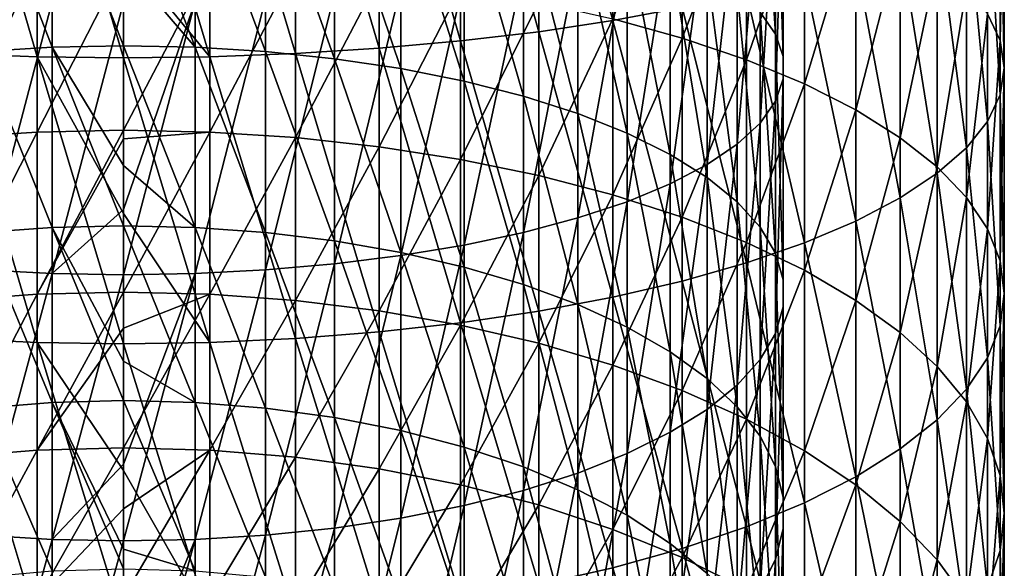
# Model space of a CAD drawing. Header units: metres. Extents: x -22 to 72, y -222 to 22.
# Tile 23 of 256: x -1.42 to 12, y -178.49 to -171.01. Entities that reach past the tile are written whole.
import ezdxf

# ---------------------------------------------------------------- set-up
doc = ezdxf.new("R2010")
doc.units = ezdxf.units.M
doc.layers.add('solid_509499_SW0002', color=7, linetype='CONTINUOUS')

msp = doc.modelspace()

# ---------------------------------------------------------------- linework, layer by layer
at = {"layer": 'solid_509499_SW0002'}
for points in [[(6.666843, -171.024567, 296.433014), (6.666843, -167.190948, 297.292358), (5.656761, -167.303955, 297.887146)], [(6.666843, -171.024567, 296.433014), (7.61272, -170.848785, 295.753876), (6.666843, -167.190948, 297.292358)], [(4.592201, -171.302429, 297.506561), (4.592201, -167.397934, 298.381775), (3.483416, -167.471985, 298.771545)], [(5.656761, -171.17627, 297.019135), (5.656761, -167.303955, 297.887146), (4.592201, -167.397934, 298.381775)], [(4.592201, -171.302429, 297.506561), (5.656761, -171.17627, 297.019135), (4.592201, -167.397934, 298.381775)], [(5.656761, -171.17627, 297.019135), (6.666843, -171.024567, 296.433014), (5.656761, -167.303955, 297.887146)], [(-1.176206, -171.51683, 298.33493), (-1.176206, -167.557648, 299.222412), (-2.341084, -167.525391, 299.052643)], [(-2.341084, -171.473541, 298.167633), (-1.176206, -171.51683, 298.33493), (-2.341084, -167.525391, 299.052643)], [(-1.176206, -167.557648, 299.222412), (0, -171.531311, 298.390869), (0, -170.08667, 298.746338)], [(-1.176206, -171.51683, 298.33493), (0, -171.531311, 298.390869), (-1.176206, -167.557648, 299.222412)], [(1.176206, -171.51683, 298.33493), (1.176206, -167.557648, 299.222412), (0, -167.56842, 299.279175)], [(2.341084, -171.473541, 298.167633), (2.341084, -167.525391, 299.052643), (1.176206, -167.557648, 299.222412)], [(1.176206, -171.51683, 298.33493), (2.341084, -171.473541, 298.167633), (1.176206, -167.557648, 299.222412)], [(3.483416, -171.40184, 297.890625), (3.483416, -167.471985, 298.771545), (2.341084, -167.525391, 299.052643)], [(2.341084, -171.473541, 298.167633), (3.483416, -171.40184, 297.890625), (2.341084, -167.525391, 299.052643)], [(3.483416, -171.40184, 297.890625), (4.592201, -171.302429, 297.506561), (3.483416, -167.471985, 298.771545)], [(0, -170.08667, 298.746338), (1.176206, -171.51683, 298.33493), (0, -167.56842, 299.279175)], [(8.881438, -171.210251, 284.466949), (8.881438, -168.159622, 285.364105), (8.67195, -167.921158, 284.442749)], [(8.67195, -170.911972, 283.563171), (8.881438, -171.210251, 284.466949), (8.67195, -167.921158, 284.442749)], [(8.986801, -171.51387, 285.386932), (8.986801, -168.402374, 286.301971), (8.881438, -168.159622, 285.364105)], [(8.881438, -171.210251, 284.466949), (8.986801, -171.51387, 285.386932), (8.881438, -168.159622, 285.364105)], [(11.942217, -171.297943, 284.732666), (11.769423, -170.932861, 283.626495), (11.942217, -168.229752, 285.63501)], [(11.942217, -171.297943, 284.732666), (11.942217, -168.229752, 285.63501), (12, -168.524475, 286.773682)], [(8.986801, -171.81929, 286.312317), (8.986801, -168.646561, 287.245392), (8.986801, -168.402374, 286.301971)], [(8.986801, -171.51387, 285.386932), (8.986801, -171.81929, 286.312317), (8.986801, -168.402374, 286.301971)], [(12, -171.66658, 285.849609), (12, -168.524475, 286.773682), (11.942217, -168.819183, 287.912384)], [(12, -171.66658, 285.849609), (11.942217, -171.297943, 284.732666), (12, -168.524475, 286.773682)], [(7.61272, -171.263748, 276.122284), (6.666843, -171.000748, 275.471954), (7.61272, -168.759338, 277.040863)], [(7.61272, -171.263748, 276.122284), (7.61272, -168.759338, 277.040863), (8.485281, -169.007187, 277.79184)], [(8.881438, -172.122925, 287.2323), (8.881438, -168.889313, 288.183289), (8.986801, -168.646561, 287.245392)], [(8.986801, -171.81929, 286.312317), (8.881438, -172.122925, 287.2323), (8.986801, -168.646561, 287.245392)], [(-0.973071, -171.387054, 276.427185), (-0.973071, -168.862411, 277.35318), (-1.934734, -168.911819, 277.502869)], [(0, -171.367279, 276.378265), (0, -170.242691, 276.813934), (-0.973071, -168.862411, 277.35318)], [(-0.973071, -171.387054, 276.427185), (0, -171.367279, 276.378265), (-0.973071, -168.862411, 277.35318)], [(0.973071, -171.387054, 276.427185), (0, -168.845871, 277.30307), (0, -170.242691, 276.813934)], [(0.973071, -171.387054, 276.427185), (0.973071, -168.862411, 277.35318), (0, -168.845871, 277.30307)], [(1.934734, -171.446167, 276.573334), (1.934734, -168.911819, 277.502869), (0.973071, -168.862411, 277.35318)], [(0.973071, -171.387054, 276.427185), (1.934734, -171.446167, 276.573334), (0.973071, -168.862411, 277.35318)], [(8.67195, -172.421204, 288.136078), (8.67195, -169.127777, 289.104645), (8.881438, -168.889313, 288.183289)], [(8.881438, -172.122925, 287.2323), (8.67195, -172.421204, 288.136078), (8.881438, -168.889313, 288.183289)], [(11.942217, -172.035217, 286.966553), (11.942217, -168.819183, 287.912384), (11.769423, -169.111069, 289.0401)], [(11.942217, -172.035217, 286.966553), (12, -171.66658, 285.849609), (11.942217, -168.819183, 287.912384)], [(-1.934734, -171.446167, 276.573334), (-0.973071, -171.387054, 276.427185), (-1.934734, -168.911819, 277.502869)], [(2.873714, -171.5439, 276.815033), (2.873714, -168.99353, 277.750458), (1.934734, -168.911819, 277.502869)], [(1.934734, -171.446167, 276.573334), (2.873714, -171.5439, 276.815033), (1.934734, -168.911819, 277.502869)], [(3.779002, -171.679138, 277.149414), (3.779002, -169.106583, 278.092987), (2.873714, -168.99353, 277.750458)], [(2.873714, -171.5439, 276.815033), (3.779002, -171.679138, 277.149414), (2.873714, -168.99353, 277.750458)], [(8.485281, -171.560242, 276.855438), (7.61272, -171.263748, 276.122284), (8.485281, -169.007187, 277.79184)], [(8.485281, -171.560242, 276.855438), (8.485281, -169.007187, 277.79184), (9.276126, -169.28067, 278.620453)], [(4.639985, -171.850266, 277.572601), (4.639985, -169.249634, 278.526428), (3.779002, -169.106583, 278.092987)], [(3.779002, -171.679138, 277.149414), (4.639985, -171.850266, 277.572601), (3.779002, -169.106583, 278.092987)], [(8.36079, -172.710632, 289.013031), (8.36079, -169.359177, 289.998657), (8.67195, -169.127777, 289.104645)], [(8.67195, -172.421204, 288.136078), (8.36079, -172.710632, 289.013031), (8.67195, -169.127777, 289.104645)], [(11.769423, -172.400314, 288.072754), (11.769423, -169.111069, 289.0401), (11.483284, -169.397308, 290.145966)], [(11.769423, -172.400314, 288.072754), (11.942217, -172.035217, 286.966553), (11.769423, -169.111069, 289.0401)], [(5.446568, -172.055298, 278.07959), (5.446568, -169.421036, 279.045776), (4.639985, -169.249634, 278.526428)], [(4.639985, -171.850266, 277.572601), (5.446568, -172.055298, 278.07959), (4.639985, -169.249634, 278.526428)], [(9.276126, -171.887375, 277.664368), (8.485281, -171.560242, 276.855438), (9.276126, -169.28067, 278.620453)], [(9.276126, -171.887375, 277.664368), (9.276126, -169.28067, 278.620453), (9.977635, -169.577118, 279.518677)], [(6.189295, -172.291824, 278.664459), (6.189295, -169.618759, 279.644867), (5.446568, -169.421036, 279.045776)], [(5.446568, -172.055298, 278.07959), (6.189295, -172.291824, 278.664459), (5.446568, -169.421036, 279.045776)], [(7.951608, -172.987823, 289.852905), (7.951608, -169.580795, 290.854889), (8.36079, -169.359177, 289.998657)], [(8.36079, -172.710632, 289.013031), (7.951608, -172.987823, 289.852905), (8.36079, -169.359177, 289.998657)], [(11.483284, -172.758331, 289.157532), (11.483284, -169.397308, 290.145966), (11.086555, -169.67514, 291.219391)], [(11.483284, -172.758331, 289.157532), (11.769423, -172.400314, 288.072754), (11.483284, -169.397308, 290.145966)], [(7.449201, -173.249527, 290.645844), (7.449201, -169.790024, 291.663239), (7.951608, -169.580795, 290.854889)], [(7.951608, -172.987823, 289.852905), (7.449201, -173.249527, 290.645844), (7.951608, -169.580795, 290.854889)], [(9.977635, -172.242004, 278.54126), (9.276126, -171.887375, 277.664368), (9.977635, -169.577118, 279.518677)], [(9.977635, -172.242004, 278.54126), (9.977635, -169.577118, 279.518677), (10.583055, -169.893692, 280.477875)], [(6.859458, -172.557053, 279.320313), (6.859458, -169.8405, 280.316711), (6.189295, -169.618759, 279.644867)], [(6.189295, -172.291824, 278.664459), (6.859458, -172.557053, 279.320313), (6.189295, -169.618759, 279.644867)], [(11.086555, -173.105835, 290.210449), (11.086555, -169.67514, 291.219391), (10.583055, -169.941879, 292.25)], [(11.086555, -173.105835, 290.210449), (11.483284, -172.758331, 289.157532), (11.086555, -169.67514, 291.219391)], [(6.859458, -173.492676, 291.382538), (6.859458, -169.984406, 292.414276), (7.449201, -169.790024, 291.663239)], [(7.449201, -173.249527, 290.645844), (6.859458, -173.492676, 291.382538), (7.449201, -169.790024, 291.663239)], [(7.449201, -172.847916, 280.03952), (7.449201, -170.083633, 281.053406), (6.859458, -169.8405, 280.316711)], [(6.859458, -172.557053, 279.320313), (7.449201, -172.847916, 280.03952), (6.859458, -169.8405, 280.316711)], [(10.583055, -172.620682, 279.477661), (9.977635, -172.242004, 278.54126), (10.583055, -169.893692, 280.477875)], [(10.583055, -173.439484, 291.221375), (10.583055, -169.941879, 292.25), (9.977635, -170.194977, 293.227844)], [(10.583055, -172.620682, 279.477661), (10.583055, -169.893692, 280.477875), (11.086555, -170.227325, 281.4888)], [(10.583055, -173.439484, 291.221375), (11.086555, -173.105835, 290.210449), (10.583055, -169.941879, 292.25)], [(0, -170.08667, 298.746338), (0, -171.531311, 298.390869), (1.176206, -171.51683, 298.33493)], [(6.189295, -173.714417, 292.054382), (6.189295, -170.161682, 293.099213), (6.859458, -169.984406, 292.414276)], [(6.859458, -173.492676, 291.382538), (6.189295, -173.714417, 292.054382), (6.859458, -169.984406, 292.414276)], [(7.951608, -173.160965, 280.813629), (7.951608, -170.345337, 281.846344), (7.449201, -170.083633, 281.053406)], [(7.449201, -172.847916, 280.03952), (7.951608, -173.160965, 280.813629), (7.449201, -170.083633, 281.053406)], [(-1.176206, -172.543442, 272.640839), (0, -170.242538, 273.597076), (0, -172.518326, 272.588806)], [(-1.176206, -172.543442, 272.640839), (-1.176206, -170.264206, 273.650665), (0, -170.242538, 273.597076)], [(0, -172.518326, 272.588806), (0, -170.242538, 273.597076), (1.176206, -170.264206, 273.650665)], [(0.973071, -171.387054, 276.427185), (0, -170.242691, 276.813934), (0, -171.367279, 276.378265)], [(5.446568, -173.91214, 292.653473), (5.446568, -170.319763, 293.709961), (6.189295, -170.161682, 293.099213)], [(6.189295, -173.714417, 292.054382), (5.446568, -173.91214, 292.653473), (6.189295, -170.161682, 293.099213)], [(9.977635, -173.756058, 292.180573), (9.977635, -170.194977, 293.227844), (9.276126, -170.431992, 294.143555)], [(9.977635, -173.756058, 292.180573), (10.583055, -173.439484, 291.221375), (9.977635, -170.194977, 293.227844)], [(11.086555, -173.019806, 280.464569), (10.583055, -172.620682, 279.477661), (11.086555, -170.227325, 281.4888)], [(11.086555, -173.019806, 280.464569), (11.086555, -170.227325, 281.4888), (11.483284, -170.574844, 282.541718)], [(-2.341084, -172.618576, 272.796448), (-2.341084, -170.328995, 273.810852), (-1.176206, -170.264206, 273.650665)], [(-1.176206, -172.543442, 272.640839), (-2.341084, -172.618576, 272.796448), (-1.176206, -170.264206, 273.650665)], [(1.176206, -172.543442, 272.640839), (0, -172.518326, 272.588806), (1.176206, -170.264206, 273.650665)], [(1.176206, -172.543442, 272.640839), (1.176206, -170.264206, 273.650665), (2.341084, -170.328995, 273.810852)], [(2.341084, -172.618576, 272.796448), (1.176206, -172.543442, 272.640839), (2.341084, -170.328995, 273.810852)], [(2.341084, -172.618576, 272.796448), (2.341084, -170.328995, 273.810852), (3.483416, -170.436264, 274.076111)], [(4.639985, -174.083527, 293.172791), (4.639985, -170.456787, 294.23938), (5.446568, -170.319763, 293.709961)], [(5.446568, -173.91214, 292.653473), (4.639985, -174.083527, 293.172791), (5.446568, -170.319763, 293.709961)], [(8.36079, -173.492554, 281.633545), (8.36079, -170.622528, 282.686218), (7.951608, -170.345337, 281.846344)], [(7.951608, -173.160965, 280.813629), (8.36079, -173.492554, 281.633545), (7.951608, -170.345337, 281.846344)], [(3.483416, -172.742996, 273.054138), (2.341084, -172.618576, 272.796448), (3.483416, -170.436264, 274.076111)], [(3.483416, -172.742996, 273.054138), (3.483416, -170.436264, 274.076111), (4.592201, -170.585007, 274.443909)], [(3.779002, -174.226593, 293.606262), (3.779002, -170.571167, 294.681274), (4.639985, -170.456787, 294.23938)], [(4.639985, -174.083527, 293.172791), (3.779002, -174.226593, 293.606262), (4.639985, -170.456787, 294.23938)], [(9.276126, -174.052505, 293.078796), (9.276126, -170.431992, 294.143555), (8.485281, -170.65062, 294.988281)], [(9.276126, -174.052505, 293.078796), (9.977635, -173.756058, 292.180573), (9.276126, -170.431992, 294.143555)], [(2.873714, -174.339645, 293.948792), (2.873714, -170.661545, 295.030487), (3.779002, -170.571167, 294.681274)], [(3.779002, -174.226593, 293.606262), (2.873714, -174.339645, 293.948792), (3.779002, -170.571167, 294.681274)], [(4.592201, -172.915482, 273.411407), (3.483416, -172.742996, 273.054138), (4.592201, -170.585007, 274.443909)], [(4.592201, -172.915482, 273.411407), (4.592201, -170.585007, 274.443909), (5.656761, -170.773773, 274.910675)], [(8.485281, -174.325974, 293.907379), (8.485281, -170.65062, 294.988281), (7.61272, -170.848785, 295.753876)], [(8.67195, -173.838776, 282.489685), (8.67195, -170.911972, 283.563171), (8.36079, -170.622528, 282.686218)], [(8.36079, -173.492554, 281.633545), (8.67195, -173.838776, 282.489685), (8.36079, -170.622528, 282.686218)], [(8.485281, -174.325974, 293.907379), (9.276126, -174.052505, 293.078796), (8.485281, -170.65062, 294.988281)], [(11.483284, -173.435501, 281.492493), (11.086555, -173.019806, 280.464569), (11.483284, -170.574844, 282.541718)], [(11.483284, -173.435501, 281.492493), (11.483284, -170.574844, 282.541718), (11.769423, -170.932861, 283.626495)], [(-1.934734, -174.421356, 294.19635), (-1.934734, -170.726883, 295.282867), (-0.973071, -170.766373, 295.435486)], [(-0.973071, -174.470764, 294.346069), (-1.934734, -174.421356, 294.19635), (-0.973071, -170.766373, 295.435486)], [(-0.973071, -174.470764, 294.346069), (-0.973071, -170.766373, 295.435486), (0, -170.779602, 295.486572)], [(0, -173.59726, 294.682129), (-0.973071, -174.470764, 294.346069), (0, -170.779602, 295.486572)], [(0.973071, -170.766373, 295.435486), (0, -173.59726, 294.682129), (0, -170.779602, 295.486572)], [(0.973071, -170.766373, 295.435486), (0, -174.487289, 294.396179), (0, -173.59726, 294.682129)], [(0.973071, -174.470764, 294.346069), (0, -174.487289, 294.396179), (0.973071, -170.766373, 295.435486)], [(0.973071, -174.470764, 294.346069), (0.973071, -170.766373, 295.435486), (1.934734, -170.726883, 295.282867)], [(1.934734, -174.421356, 294.19635), (0.973071, -174.470764, 294.346069), (1.934734, -170.726883, 295.282867)], [(1.934734, -174.421356, 294.19635), (1.934734, -170.726883, 295.282867), (2.873714, -170.661545, 295.030487)], [(2.873714, -174.339645, 293.948792), (1.934734, -174.421356, 294.19635), (2.873714, -170.661545, 295.030487)], [(5.656761, -173.134415, 273.864807), (4.592201, -172.915482, 273.411407), (5.656761, -170.773773, 274.910675)], [(5.656761, -173.134415, 273.864807), (5.656761, -170.773773, 274.910675), (6.666843, -171.000748, 275.471954)], [(7.61272, -174.573837, 294.658386), (7.61272, -170.848785, 295.753876), (6.666843, -171.024567, 296.433014)], [(7.61272, -174.573837, 294.658386), (8.485281, -174.325974, 293.907379), (7.61272, -170.848785, 295.753876)], [(8.881438, -174.195587, 283.371979), (8.881438, -171.210251, 284.466949), (8.67195, -170.911972, 283.563171)], [(8.67195, -173.838776, 282.489685), (8.881438, -174.195587, 283.371979), (8.67195, -170.911972, 283.563171)], [(6.666843, -173.397644, 274.410004), (5.656761, -173.134415, 273.864807), (6.666843, -171.000748, 275.471954)], [(6.666843, -174.793701, 295.324554), (6.666843, -171.024567, 296.433014), (5.656761, -171.17627, 297.019135)], [(6.666843, -173.397644, 274.410004), (6.666843, -171.000748, 275.471954), (7.61272, -171.263748, 276.122284)], [(6.666843, -174.793701, 295.324554), (7.61272, -174.573837, 294.658386), (6.666843, -171.024567, 296.433014)], [(11.769423, -173.86377, 282.551483), (11.483284, -173.435501, 281.492493), (11.769423, -170.932861, 283.626495)], [(11.769423, -173.86377, 282.551483), (11.769423, -170.932861, 283.626495), (11.942217, -171.297943, 284.732666)], [(5.656761, -174.983444, 295.899475), (5.656761, -171.17627, 297.019135), (4.592201, -171.302429, 297.506561)], [(5.656761, -174.983444, 295.899475), (6.666843, -174.793701, 295.324554), (5.656761, -171.17627, 297.019135)], [(4.592201, -175.141251, 296.377594), (4.592201, -171.302429, 297.506561), (3.483416, -171.40184, 297.890625)], [(4.592201, -175.141251, 296.377594), (5.656761, -174.983444, 295.899475), (4.592201, -171.302429, 297.506561)], [(7.61272, -173.702667, 275.041748), (6.666843, -173.397644, 274.410004), (7.61272, -171.263748, 276.122284)], [(7.61272, -173.702667, 275.041748), (7.61272, -171.263748, 276.122284), (8.485281, -171.560242, 276.855438)], [(8.986801, -174.558792, 284.270111), (8.986801, -171.51387, 285.386932), (8.881438, -171.210251, 284.466949)], [(8.881438, -174.195587, 283.371979), (8.986801, -174.558792, 284.270111), (8.881438, -171.210251, 284.466949)], [(11.942217, -174.300491, 283.631409), (11.769423, -173.86377, 282.551483), (11.942217, -171.297943, 284.732666)], [(11.942217, -174.300491, 283.631409), (11.942217, -171.297943, 284.732666), (12, -171.66658, 285.849609)], [(-0.973071, -173.845657, 275.337891), (-0.973071, -171.387054, 276.427185), (-1.934734, -171.446167, 276.573334)], [(-1.934734, -173.914215, 275.479889), (-0.973071, -173.845657, 275.337891), (-1.934734, -171.446167, 276.573334)], [(0, -172.998383, 275.677185), (0, -171.367279, 276.378265), (-0.973071, -171.387054, 276.427185)], [(0, -173.822723, 275.290405), (0, -172.998383, 275.677185), (-0.973071, -171.387054, 276.427185)], [(-0.973071, -173.845657, 275.337891), (0, -173.822723, 275.290405), (-0.973071, -171.387054, 276.427185)], [(0.973071, -173.845657, 275.337891), (0, -171.367279, 276.378265), (0, -172.998383, 275.677185)], [(0.973071, -173.845657, 275.337891), (0.973071, -171.387054, 276.427185), (0, -171.367279, 276.378265)], [(1.934734, -173.914215, 275.479889), (1.934734, -171.446167, 276.573334), (0.973071, -171.387054, 276.427185)], [(0.973071, -173.845657, 275.337891), (1.934734, -173.914215, 275.479889), (0.973071, -171.387054, 276.427185)], [(2.873714, -174.027557, 275.714661), (2.873714, -171.5439, 276.815033), (1.934734, -171.446167, 276.573334)], [(1.934734, -173.914215, 275.479889), (2.873714, -174.027557, 275.714661), (1.934734, -171.446167, 276.573334)], [(3.483416, -175.265594, 296.754333), (3.483416, -171.40184, 297.890625), (2.341084, -171.473541, 298.167633)], [(3.483416, -175.265594, 296.754333), (4.592201, -175.141251, 296.377594), (3.483416, -171.40184, 297.890625)], [(-1.176206, -175.409424, 297.190155), (-1.176206, -171.51683, 298.33493), (-2.341084, -171.473541, 298.167633)], [(-2.341084, -175.35527, 297.026062), (-1.176206, -175.409424, 297.190155), (-2.341084, -171.473541, 298.167633)], [(-1.176206, -171.51683, 298.33493), (0, -173.652069, 297.801605), (0, -171.531311, 298.390869)], [(-1.176206, -171.51683, 298.33493), (0, -175.427536, 297.245026), (0, -173.652069, 297.801605)], [(-1.176206, -175.409424, 297.190155), (0, -175.427536, 297.245026), (-1.176206, -171.51683, 298.33493)], [(1.176206, -175.409424, 297.190155), (1.176206, -171.51683, 298.33493), (0, -171.531311, 298.390869)], [(0, -173.652069, 297.801605), (1.176206, -175.409424, 297.190155), (0, -171.531311, 298.390869)], [(2.341084, -175.35527, 297.026062), (2.341084, -171.473541, 298.167633), (1.176206, -171.51683, 298.33493)], [(1.176206, -175.409424, 297.190155), (2.341084, -175.35527, 297.026062), (1.176206, -171.51683, 298.33493)], [(2.341084, -175.35527, 297.026062), (3.483416, -175.265594, 296.754333), (2.341084, -171.473541, 298.167633)], [(3.779002, -174.184402, 276.039459), (3.779002, -171.679138, 277.149414), (2.873714, -171.5439, 276.815033)], [(2.873714, -174.027557, 275.714661), (3.779002, -174.184402, 276.039459), (2.873714, -171.5439, 276.815033)], [(8.485281, -174.046524, 275.753906), (7.61272, -173.702667, 275.041748), (8.485281, -171.560242, 276.855438)], [(8.485281, -174.046524, 275.753906), (8.485281, -171.560242, 276.855438), (9.276126, -171.887375, 277.664368)], [(8.986801, -174.924133, 285.173523), (8.986801, -171.81929, 286.312317), (8.986801, -171.51387, 285.386932)], [(8.986801, -174.558792, 284.270111), (8.986801, -174.924133, 285.173523), (8.986801, -171.51387, 285.386932)], [(4.639985, -174.382858, 276.450531), (4.639985, -171.850266, 277.572601), (3.779002, -171.679138, 277.149414)], [(3.779002, -174.184402, 276.039459), (4.639985, -174.382858, 276.450531), (3.779002, -171.679138, 277.149414)], [(12, -174.74147, 284.721832), (12, -171.66658, 285.849609), (11.942217, -172.035217, 286.966553)], [(12, -174.74147, 284.721832), (11.942217, -174.300491, 283.631409), (12, -171.66658, 285.849609)], [(5.446568, -174.620651, 276.943024), (5.446568, -172.055298, 278.07959), (4.639985, -171.850266, 277.572601)], [(4.639985, -174.382858, 276.450531), (5.446568, -174.620651, 276.943024), (4.639985, -171.850266, 277.572601)], [(8.881438, -175.287354, 286.071655), (8.881438, -172.122925, 287.2323), (8.986801, -171.81929, 286.312317)], [(8.986801, -174.924133, 285.173523), (8.881438, -175.287354, 286.071655), (8.986801, -171.81929, 286.312317)], [(9.276126, -174.425903, 276.539673), (8.485281, -174.046524, 275.753906), (9.276126, -171.887375, 277.664368)], [(9.276126, -174.425903, 276.539673), (9.276126, -171.887375, 277.664368), (9.977635, -172.242004, 278.54126)], [(6.189295, -174.894958, 277.511139), (6.189295, -172.291824, 278.664459), (5.446568, -172.055298, 278.07959)], [(5.446568, -174.620651, 276.943024), (6.189295, -174.894958, 277.511139), (5.446568, -172.055298, 278.07959)], [(8.67195, -175.64415, 286.953949), (8.67195, -172.421204, 288.136078), (8.881438, -172.122925, 287.2323)], [(8.881438, -175.287354, 286.071655), (8.67195, -175.64415, 286.953949), (8.881438, -172.122925, 287.2323)], [(11.942217, -175.182434, 285.812225), (11.942217, -172.035217, 286.966553), (11.769423, -172.400314, 288.072754)], [(11.942217, -175.182434, 285.812225), (12, -174.74147, 284.721832), (11.942217, -172.035217, 286.966553)], [(9.977635, -174.837173, 277.391479), (9.276126, -174.425903, 276.539673), (9.977635, -172.242004, 278.54126)], [(9.977635, -174.837173, 277.391479), (9.977635, -172.242004, 278.54126), (10.583055, -172.620682, 279.477661)], [(6.859458, -175.20256, 278.148254), (6.859458, -172.557053, 279.320313), (6.189295, -172.291824, 278.664459)], [(6.189295, -174.894958, 277.511139), (6.859458, -175.20256, 278.148254), (6.189295, -172.291824, 278.664459)], [(-1.176206, -174.751694, 271.483978), (0, -172.518326, 272.588806), (0, -172.636536, 272.531494)], [(-1.176206, -174.751694, 271.483978), (-1.176206, -172.543442, 272.640839), (0, -172.518326, 272.588806)], [(0, -172.636536, 272.531494), (0, -172.518326, 272.588806), (1.176206, -172.543442, 272.640839)], [(8.36079, -175.990387, 287.810089), (8.36079, -172.710632, 289.013031), (8.67195, -172.421204, 288.136078)], [(8.67195, -175.64415, 286.953949), (8.36079, -175.990387, 287.810089), (8.67195, -172.421204, 288.136078)], [(11.769423, -175.619156, 286.892151), (11.769423, -172.400314, 288.072754), (11.483284, -172.758331, 289.157532)], [(11.769423, -175.619156, 286.892151), (11.942217, -175.182434, 285.812225), (11.769423, -172.400314, 288.072754)], [(-2.341084, -174.836838, 271.634338), (-2.341084, -172.618576, 272.796448), (-1.176206, -172.543442, 272.640839)], [(-1.176206, -174.751694, 271.483978), (-2.341084, -174.836838, 271.634338), (-1.176206, -172.543442, 272.640839)], [(-1.176206, -174.751694, 271.483978), (0, -172.636536, 272.531494), (0, -174.723206, 271.433716)], [(0, -174.723206, 271.433716), (0, -172.636536, 272.531494), (1.176206, -172.543442, 272.640839)], [(1.176206, -174.751694, 271.483978), (0, -174.723206, 271.433716), (1.176206, -172.543442, 272.640839)], [(1.176206, -174.751694, 271.483978), (1.176206, -172.543442, 272.640839), (2.341084, -172.618576, 272.796448)], [(2.341084, -174.836838, 271.634338), (1.176206, -174.751694, 271.483978), (2.341084, -172.618576, 272.796448)], [(2.341084, -174.836838, 271.634338), (2.341084, -172.618576, 272.796448), (3.483416, -172.742996, 273.054138)], [(7.449201, -175.539871, 278.846863), (7.449201, -172.847916, 280.03952), (6.859458, -172.557053, 279.320313)], [(6.859458, -175.20256, 278.148254), (7.449201, -175.539871, 278.846863), (6.859458, -172.557053, 279.320313)], [(10.583055, -175.276352, 278.301086), (9.977635, -174.837173, 277.391479), (10.583055, -172.620682, 279.477661)], [(10.583055, -175.276352, 278.301086), (10.583055, -172.620682, 279.477661), (11.086555, -173.019806, 280.464569)], [(3.483416, -174.977859, 271.883301), (2.341084, -174.836838, 271.634338), (3.483416, -172.742996, 273.054138)], [(3.483416, -174.977859, 271.883301), (3.483416, -172.742996, 273.054138), (4.592201, -172.915482, 273.411407)], [(7.951608, -176.32196, 288.630005), (7.951608, -172.987823, 289.852905), (8.36079, -172.710632, 289.013031)], [(8.36079, -175.990387, 287.810089), (7.951608, -176.32196, 288.630005), (8.36079, -172.710632, 289.013031)], [(11.483284, -176.047424, 287.951172), (11.483284, -172.758331, 289.157532), (11.086555, -173.105835, 290.210449)], [(11.483284, -176.047424, 287.951172), (11.769423, -175.619156, 286.892151), (11.483284, -172.758331, 289.157532)], [(4.592201, -175.17337, 272.228516), (3.483416, -174.977859, 271.883301), (4.592201, -172.915482, 273.411407)], [(4.592201, -175.17337, 272.228516), (4.592201, -172.915482, 273.411407), (5.656761, -173.134415, 273.864807)], [(7.951608, -175.902939, 279.598816), (7.951608, -173.160965, 280.813629), (7.449201, -172.847916, 280.03952)], [(7.449201, -175.539871, 278.846863), (7.951608, -175.902939, 279.598816), (7.449201, -172.847916, 280.03952)], [(0.973071, -173.845657, 275.337891), (0, -172.998383, 275.677185), (0, -173.822723, 275.290405)], [(7.449201, -176.63501, 289.404114), (7.449201, -173.249527, 290.645844), (7.951608, -172.987823, 289.852905)], [(7.951608, -176.32196, 288.630005), (7.449201, -176.63501, 289.404114), (7.951608, -172.987823, 289.852905)], [(11.086555, -175.739227, 279.259735), (10.583055, -175.276352, 278.301086), (11.086555, -173.019806, 280.464569)], [(11.086555, -175.739227, 279.259735), (11.086555, -173.019806, 280.464569), (11.483284, -173.435501, 281.492493)], [(5.656761, -175.421509, 272.666626), (4.592201, -175.17337, 272.228516), (5.656761, -173.134415, 273.864807)], [(5.656761, -175.421509, 272.666626), (5.656761, -173.134415, 273.864807), (6.666843, -173.397644, 274.410004)], [(8.36079, -176.287491, 280.395264), (8.36079, -173.492554, 281.633545), (7.951608, -173.160965, 280.813629)], [(7.951608, -175.902939, 279.598816), (8.36079, -176.287491, 280.395264), (7.951608, -173.160965, 280.813629)], [(11.086555, -176.46312, 288.979065), (11.086555, -173.105835, 290.210449), (10.583055, -173.439484, 291.221375)], [(11.086555, -176.46312, 288.979065), (11.483284, -176.047424, 287.951172), (11.086555, -173.105835, 290.210449)], [(6.859458, -176.925873, 290.123322), (6.859458, -173.492676, 291.382538), (7.449201, -173.249527, 290.645844)], [(7.449201, -176.63501, 289.404114), (6.859458, -176.925873, 290.123322), (7.449201, -173.249527, 290.645844)], [(6.666843, -175.719879, 273.19342), (5.656761, -175.421509, 272.666626), (6.666843, -173.397644, 274.410004)], [(6.666843, -175.719879, 273.19342), (6.666843, -173.397644, 274.410004), (7.61272, -173.702667, 275.041748)], [(10.583055, -176.862244, 289.966003), (10.583055, -173.439484, 291.221375), (9.977635, -173.756058, 292.180573)], [(10.583055, -176.862244, 289.966003), (11.086555, -176.46312, 288.979065), (10.583055, -173.439484, 291.221375)], [(11.483284, -176.221329, 280.25824), (11.086555, -175.739227, 279.259735), (11.483284, -173.435501, 281.492493)], [(11.483284, -176.221329, 280.25824), (11.483284, -173.435501, 281.492493), (11.769423, -173.86377, 282.551483)], [(0, -173.59726, 294.682129), (0, -174.487289, 294.396179), (-0.973071, -174.470764, 294.346069)], [(6.189295, -177.191116, 290.779205), (6.189295, -173.714417, 292.054382), (6.859458, -173.492676, 291.382538)], [(6.859458, -176.925873, 290.123322), (6.189295, -177.191116, 290.779205), (6.859458, -173.492676, 291.382538)], [(8.67195, -176.689026, 281.226898), (8.67195, -173.838776, 282.489685), (8.36079, -173.492554, 281.633545)], [(8.36079, -176.287491, 280.395264), (8.67195, -176.689026, 281.226898), (8.36079, -173.492554, 281.633545)], [(0, -173.652069, 297.801605), (0, -175.427536, 297.245026), (1.176206, -175.409424, 297.190155)], [(5.446568, -177.427628, 291.364075), (5.446568, -173.91214, 292.653473), (6.189295, -173.714417, 292.054382)], [(6.189295, -177.191116, 290.779205), (5.446568, -177.427628, 291.364075), (6.189295, -173.714417, 292.054382)], [(7.61272, -176.065598, 273.803833), (6.666843, -175.719879, 273.19342), (7.61272, -173.702667, 275.041748)], [(7.61272, -176.065598, 273.803833), (7.61272, -173.702667, 275.041748), (8.485281, -174.046524, 275.753906)], [(-0.973071, -176.227676, 274.089996), (-0.973071, -173.845657, 275.337891), (-1.934734, -173.914215, 275.479889)], [(0, -175.6642, 274.343201), (0, -173.822723, 275.290405), (-0.973071, -173.845657, 275.337891)], [(0, -176.201675, 274.044098), (0, -175.6642, 274.343201), (-0.973071, -173.845657, 275.337891)], [(-0.973071, -176.227676, 274.089996), (0, -176.201675, 274.044098), (-0.973071, -173.845657, 275.337891)], [(0.973071, -176.227676, 274.089996), (0, -173.822723, 275.290405), (0, -175.6642, 274.343201)], [(0.973071, -176.227676, 274.089996), (0.973071, -173.845657, 275.337891), (0, -173.822723, 275.290405)], [(1.934734, -176.305374, 274.227173), (1.934734, -173.914215, 275.479889), (0.973071, -173.845657, 275.337891)], [(0.973071, -176.227676, 274.089996), (1.934734, -176.305374, 274.227173), (0.973071, -173.845657, 275.337891)], [(8.881438, -177.102829, 282.083954), (8.881438, -174.195587, 283.371979), (8.67195, -173.838776, 282.489685)], [(8.67195, -176.689026, 281.226898), (8.881438, -177.102829, 282.083954), (8.67195, -173.838776, 282.489685)], [(9.977635, -177.240936, 290.902405), (9.977635, -173.756058, 292.180573), (9.276126, -174.052505, 293.078796)], [(9.977635, -177.240936, 290.902405), (10.583055, -176.862244, 289.966003), (9.977635, -173.756058, 292.180573)], [(11.769423, -176.718002, 281.286926), (11.483284, -176.221329, 280.25824), (11.769423, -173.86377, 282.551483)], [(11.769423, -176.718002, 281.286926), (11.769423, -173.86377, 282.551483), (11.942217, -174.300491, 283.631409)], [(-1.934734, -176.305374, 274.227173), (-0.973071, -176.227676, 274.089996), (-1.934734, -173.914215, 275.479889)], [(2.873714, -176.433853, 274.454041), (2.873714, -174.027557, 275.714661), (1.934734, -173.914215, 275.479889)], [(1.934734, -176.305374, 274.227173), (2.873714, -176.433853, 274.454041), (1.934734, -173.914215, 275.479889)], [(4.639985, -177.63266, 291.871063), (4.639985, -174.083527, 293.172791), (5.446568, -173.91214, 292.653473)], [(5.446568, -177.427628, 291.364075), (4.639985, -177.63266, 291.871063), (5.446568, -173.91214, 292.653473)], [(3.779002, -176.611618, 274.767883), (3.779002, -174.184402, 276.039459), (2.873714, -174.027557, 275.714661)], [(2.873714, -176.433853, 274.454041), (3.779002, -176.611618, 274.767883), (2.873714, -174.027557, 275.714661)], [(3.779002, -177.803802, 292.29422), (3.779002, -174.226593, 293.606262), (4.639985, -174.083527, 293.172791)], [(4.639985, -177.63266, 291.871063), (3.779002, -177.803802, 292.29422), (4.639985, -174.083527, 293.172791)], [(8.485281, -176.455338, 274.491974), (7.61272, -176.065598, 273.803833), (8.485281, -174.046524, 275.753906)], [(8.485281, -176.455338, 274.491974), (8.485281, -174.046524, 275.753906), (9.276126, -174.425903, 276.539673)], [(9.276126, -177.595551, 291.779297), (9.276126, -174.052505, 293.078796), (8.485281, -174.325974, 293.907379)], [(9.276126, -177.595551, 291.779297), (9.977635, -177.240936, 290.902405), (9.276126, -174.052505, 293.078796)], [(2.873714, -177.939026, 292.628632), (2.873714, -174.339645, 293.948792), (3.779002, -174.226593, 293.606262)], [(3.779002, -177.803802, 292.29422), (2.873714, -177.939026, 292.628632), (3.779002, -174.226593, 293.606262)], [(4.639985, -176.836578, 275.16507), (4.639985, -174.382858, 276.450531), (3.779002, -174.184402, 276.039459)], [(3.779002, -176.611618, 274.767883), (4.639985, -176.836578, 275.16507), (3.779002, -174.184402, 276.039459)], [(8.986801, -177.524048, 282.95636), (8.986801, -174.558792, 284.270111), (8.881438, -174.195587, 283.371979)], [(8.881438, -177.102829, 282.083954), (8.986801, -177.524048, 282.95636), (8.881438, -174.195587, 283.371979)], [(1.934734, -178.036774, 292.8703), (1.934734, -174.421356, 294.19635), (2.873714, -174.339645, 293.948792)], [(2.873714, -177.939026, 292.628632), (1.934734, -178.036774, 292.8703), (2.873714, -174.339645, 293.948792)], [(5.446568, -177.106079, 275.64093), (5.446568, -174.620651, 276.943024), (4.639985, -174.382858, 276.450531)], [(4.639985, -176.836578, 275.16507), (5.446568, -177.106079, 275.64093), (4.639985, -174.382858, 276.450531)], [(8.485281, -177.922684, 292.588196), (8.485281, -174.325974, 293.907379), (7.61272, -174.573837, 294.658386)], [(8.485281, -177.922684, 292.588196), (9.276126, -177.595551, 291.779297), (8.485281, -174.325974, 293.907379)], [(11.942217, -177.224503, 282.335938), (11.769423, -176.718002, 281.286926), (11.942217, -174.300491, 283.631409)], [(11.942217, -177.224503, 282.335938), (11.942217, -174.300491, 283.631409), (12, -174.74147, 284.721832)], [(-1.934734, -178.036774, 292.8703), (-1.934734, -174.421356, 294.19635), (-0.973071, -174.470764, 294.346069)], [(-0.973071, -178.095871, 293.016479), (-1.934734, -178.036774, 292.8703), (-0.973071, -174.470764, 294.346069)], [(-0.973071, -178.095871, 293.016479), (-0.973071, -174.470764, 294.346069), (0, -174.487289, 294.396179)], [(0, -177.070984, 293.476318), (-0.973071, -178.095871, 293.016479), (0, -174.487289, 294.396179)], [(0.973071, -174.470764, 294.346069), (0, -177.070984, 293.476318), (0, -174.487289, 294.396179)], [(0.973071, -174.470764, 294.346069), (0, -178.115646, 293.065369), (0, -177.070984, 293.476318)], [(0.973071, -178.095871, 293.016479), (0, -178.115646, 293.065369), (0.973071, -174.470764, 294.346069)], [(0.973071, -178.095871, 293.016479), (0.973071, -174.470764, 294.346069), (1.934734, -174.421356, 294.19635)], [(1.934734, -178.036774, 292.8703), (0.973071, -178.095871, 293.016479), (1.934734, -174.421356, 294.19635)], [(9.276126, -176.885361, 275.251221), (8.485281, -176.455338, 274.491974), (9.276126, -174.425903, 276.539673)], [(9.276126, -176.885361, 275.251221), (9.276126, -174.425903, 276.539673), (9.977635, -174.837173, 277.391479)], [(6.189295, -177.416992, 276.18988), (6.189295, -174.894958, 277.511139), (5.446568, -174.620651, 276.943024)], [(5.446568, -177.106079, 275.64093), (6.189295, -177.416992, 276.18988), (5.446568, -174.620651, 276.943024)], [(7.61272, -178.219177, 293.32135), (7.61272, -174.573837, 294.658386), (6.666843, -174.793701, 295.324554)], [(7.61272, -178.219177, 293.32135), (8.485281, -177.922684, 292.588196), (7.61272, -174.573837, 294.658386)], [(8.986801, -177.947769, 283.833923), (8.986801, -174.924133, 285.173523), (8.986801, -174.558792, 284.270111)], [(8.986801, -177.524048, 282.95636), (8.986801, -177.947769, 283.833923), (8.986801, -174.558792, 284.270111)], [(-2.341084, -176.974274, 270.329498), (-2.341084, -174.836838, 271.634338), (-1.176206, -174.751694, 271.483978)], [(-1.176206, -176.879456, 270.185028), (-2.341084, -176.974274, 270.329498), (-1.176206, -174.751694, 271.483978)], [(-1.176206, -176.879456, 270.185028), (0, -174.723206, 271.433716), (0, -175.215149, 271.150208)], [(-1.176206, -176.879456, 270.185028), (-1.176206, -174.751694, 271.483978), (0, -174.723206, 271.433716)], [(0, -175.215149, 271.150208), (0, -174.723206, 271.433716), (1.176206, -174.751694, 271.483978)], [(0, -176.847748, 270.136719), (0, -175.215149, 271.150208), (1.176206, -174.751694, 271.483978)], [(1.176206, -176.879456, 270.185028), (0, -176.847748, 270.136719), (1.176206, -174.751694, 271.483978)], [(1.176206, -176.879456, 270.185028), (1.176206, -174.751694, 271.483978), (2.341084, -174.836838, 271.634338)], [(6.666843, -178.482178, 293.97171), (6.666843, -174.793701, 295.324554), (5.656761, -174.983444, 295.899475)], [(6.666843, -178.482178, 293.97171), (7.61272, -178.219177, 293.32135), (6.666843, -174.793701, 295.324554)], [(12, -177.735916, 283.395142), (12, -174.74147, 284.721832), (11.942217, -175.182434, 285.812225)], [(12, -177.735916, 283.395142), (11.942217, -177.224503, 282.335938), (12, -174.74147, 284.721832)], [(2.341084, -176.974274, 270.329498), (1.176206, -176.879456, 270.185028), (2.341084, -174.836838, 271.634338)], [(2.341084, -176.974274, 270.329498), (2.341084, -174.836838, 271.634338), (3.483416, -174.977859, 271.883301)], [(6.859458, -177.765656, 276.805481), (6.859458, -175.20256, 278.148254), (6.189295, -174.894958, 277.511139)], [(6.189295, -177.416992, 276.18988), (6.859458, -177.765656, 276.805481), (6.189295, -174.894958, 277.511139)], [(8.881438, -178.368988, 284.706329), (8.881438, -175.287354, 286.071655), (8.986801, -174.924133, 285.173523)], [(8.986801, -177.947769, 283.833923), (8.881438, -178.368988, 284.706329), (8.986801, -174.924133, 285.173523)], [(9.977635, -177.351501, 276.074249), (9.276126, -176.885361, 275.251221), (9.977635, -174.837173, 277.391479)], [(9.977635, -177.351501, 276.074249), (9.977635, -174.837173, 277.391479), (10.583055, -175.276352, 278.301086)], [(3.483416, -177.131287, 270.568695), (2.341084, -176.974274, 270.329498), (3.483416, -174.977859, 271.883301)], [(3.483416, -177.131287, 270.568695), (3.483416, -174.977859, 271.883301), (4.592201, -175.17337, 272.228516)], [(5.656761, -178.709152, 294.532959), (5.656761, -174.983444, 295.899475), (4.592201, -175.141251, 296.377594)], [(5.656761, -178.709152, 294.532959), (6.666843, -178.482178, 293.97171), (5.656761, -174.983444, 295.899475)], [(-1.176206, -176.879456, 270.185028), (0, -175.215149, 271.150208), (0, -176.847748, 270.136719)], [(4.592201, -178.897919, 294.999725), (4.592201, -175.141251, 296.377594), (3.483416, -175.265594, 296.754333)], [(4.592201, -177.348984, 270.90036), (3.483416, -177.131287, 270.568695), (4.592201, -175.17337, 272.228516)], [(4.592201, -178.897919, 294.999725), (5.656761, -178.709152, 294.532959), (4.592201, -175.141251, 296.377594)], [(4.592201, -177.348984, 270.90036), (4.592201, -175.17337, 272.228516), (5.656761, -175.421509, 272.666626)], [(7.449201, -178.147995, 277.480499), (7.449201, -175.539871, 278.846863), (6.859458, -175.20256, 278.148254)], [(6.859458, -177.765656, 276.805481), (7.449201, -178.147995, 277.480499), (6.859458, -175.20256, 278.148254)], [(11.942217, -178.24733, 284.454346), (11.942217, -175.182434, 285.812225), (11.769423, -175.619156, 286.892151)], [(11.942217, -178.24733, 284.454346), (12, -177.735916, 283.395142), (11.942217, -175.182434, 285.812225)], [(3.483416, -179.046661, 295.367523), (3.483416, -175.265594, 296.754333), (2.341084, -175.35527, 297.026062)], [(3.483416, -179.046661, 295.367523), (4.592201, -178.897919, 294.999725), (3.483416, -175.265594, 296.754333)], [(8.67195, -178.782806, 285.563385), (8.67195, -175.64415, 286.953949), (8.881438, -175.287354, 286.071655)], [(8.881438, -178.368988, 284.706329), (8.67195, -178.782806, 285.563385), (8.881438, -175.287354, 286.071655)], [(10.583055, -177.849304, 276.953156), (9.977635, -177.351501, 276.074249), (10.583055, -175.276352, 278.301086)], [(10.583055, -177.849304, 276.953156), (10.583055, -175.276352, 278.301086), (11.086555, -175.739227, 279.259735)], [(-1.176206, -179.218719, 295.792999), (-1.176206, -175.409424, 297.190155), (-2.341084, -175.35527, 297.026062)], [(-2.341084, -179.153931, 295.632813), (-1.176206, -179.218719, 295.792999), (-2.341084, -175.35527, 297.026062)], [(-1.176206, -175.409424, 297.190155), (0, -177.154984, 296.646515), (0, -175.427536, 297.245026)], [(-1.176206, -175.409424, 297.190155), (0, -179.240387, 295.846558), (0, -177.154984, 296.646515)], [(-1.176206, -179.218719, 295.792999), (0, -179.240387, 295.846558), (-1.176206, -175.409424, 297.190155)], [(1.176206, -179.218719, 295.792999), (1.176206, -175.409424, 297.190155), (0, -175.427536, 297.245026)], [(0, -177.154984, 296.646515), (1.176206, -179.218719, 295.792999), (0, -175.427536, 297.245026)], [(2.341084, -179.153931, 295.632813), (2.341084, -175.35527, 297.026062), (1.176206, -175.409424, 297.190155)], [(1.176206, -179.218719, 295.792999), (2.341084, -179.153931, 295.632813), (1.176206, -175.409424, 297.190155)], [(2.341084, -179.153931, 295.632813), (3.483416, -179.046661, 295.367523), (2.341084, -175.35527, 297.026062)], [(5.656761, -177.625259, 271.321289), (4.592201, -177.348984, 270.90036), (5.656761, -175.421509, 272.666626)], [(5.656761, -177.625259, 271.321289), (5.656761, -175.421509, 272.666626), (6.666843, -175.719879, 273.19342)], [(7.951608, -178.559494, 278.207092), (7.951608, -175.902939, 279.598816), (7.449201, -175.539871, 278.846863)], [(7.449201, -178.147995, 277.480499), (7.951608, -178.559494, 278.207092), (7.449201, -175.539871, 278.846863)], [(0.973071, -176.227676, 274.089996), (0, -175.6642, 274.343201), (0, -176.201675, 274.044098)], [(6.666843, -177.957474, 271.827423), (5.656761, -177.625259, 271.321289), (6.666843, -175.719879, 273.19342)], [(6.666843, -177.957474, 271.827423), (6.666843, -175.719879, 273.19342), (7.61272, -176.065598, 273.803833)], [(8.36079, -179.184326, 286.39502), (8.36079, -175.990387, 287.810089), (8.67195, -175.64415, 286.953949)], [(8.67195, -178.782806, 285.563385), (8.36079, -179.184326, 286.39502), (8.67195, -175.64415, 286.953949)], [(11.086555, -178.373932, 277.879456), (10.583055, -177.849304, 276.953156), (11.086555, -175.739227, 279.259735)], [(11.086555, -178.373932, 277.879456), (11.086555, -175.739227, 279.259735), (11.483284, -176.221329, 280.25824)], [(11.769423, -178.753815, 285.503357), (11.769423, -175.619156, 286.892151), (11.483284, -176.047424, 287.951172)], [(11.769423, -178.753815, 285.503357), (11.942217, -178.24733, 284.454346), (11.769423, -175.619156, 286.892151)], [(8.36079, -178.995361, 278.976654), (8.36079, -176.287491, 280.395264), (7.951608, -175.902939, 279.598816)], [(7.951608, -178.559494, 278.207092), (8.36079, -178.995361, 278.976654), (7.951608, -175.902939, 279.598816)], [(7.951608, -179.568878, 287.191467), (7.951608, -176.32196, 288.630005), (8.36079, -175.990387, 287.810089)], [(8.36079, -179.184326, 286.39502), (7.951608, -179.568878, 287.191467), (8.36079, -175.990387, 287.810089)], [(7.61272, -178.342422, 272.413879), (6.666843, -177.957474, 271.827423), (7.61272, -176.065598, 273.803833)], [(7.61272, -178.342422, 272.413879), (7.61272, -176.065598, 273.803833), (8.485281, -176.455338, 274.491974)], [(11.483284, -179.250488, 286.532043), (11.483284, -176.047424, 287.951172), (11.086555, -176.46312, 288.979065)], [(11.483284, -179.250488, 286.532043), (11.769423, -178.753815, 285.503357), (11.483284, -176.047424, 287.951172)], [(-0.973071, -178.522888, 272.688812), (-0.973071, -176.227676, 274.089996), (-1.934734, -176.305374, 274.227173)], [(0, -178.226044, 272.819061), (0, -176.201675, 274.044098), (-0.973071, -176.227676, 274.089996)], [(0, -178.493942, 272.644714), (0, -178.226044, 272.819061), (-0.973071, -176.227676, 274.089996)], [(-0.973071, -178.522888, 272.688812), (0, -178.493942, 272.644714), (-0.973071, -176.227676, 274.089996)], [(0.973071, -178.522888, 272.688812), (0, -176.201675, 274.044098), (0, -178.226044, 272.819061)], [(0.973071, -178.522888, 272.688812), (0.973071, -176.227676, 274.089996), (0, -176.201675, 274.044098)], [(1.934734, -178.60939, 272.820618), (1.934734, -176.305374, 274.227173), (0.973071, -176.227676, 274.089996)], [(0.973071, -178.522888, 272.688812), (1.934734, -178.60939, 272.820618), (0.973071, -176.227676, 274.089996)], [(8.67195, -179.450485, 279.780212), (8.67195, -176.689026, 281.226898), (8.36079, -176.287491, 280.395264)], [(8.36079, -178.995361, 278.976654), (8.67195, -179.450485, 279.780212), (8.36079, -176.287491, 280.395264)], [(11.483284, -178.920364, 278.844238), (11.086555, -178.373932, 277.879456), (11.483284, -176.221329, 280.25824)], [(11.483284, -178.920364, 278.844238), (11.483284, -176.221329, 280.25824), (11.769423, -176.718002, 281.286926)], [(-1.934734, -178.60939, 272.820618), (-0.973071, -178.522888, 272.688812), (-1.934734, -176.305374, 274.227173)], [(2.873714, -178.752457, 273.038574), (2.873714, -176.433853, 274.454041), (1.934734, -176.305374, 274.227173)], [(1.934734, -178.60939, 272.820618), (2.873714, -178.752457, 273.038574), (1.934734, -176.305374, 274.227173)], [(7.449201, -179.931946, 287.94342), (7.449201, -176.63501, 289.404114), (7.951608, -176.32196, 288.630005)], [(7.951608, -179.568878, 287.191467), (7.449201, -179.931946, 287.94342), (7.951608, -176.32196, 288.630005)], [(3.779002, -178.950378, 273.340118), (3.779002, -176.611618, 274.767883), (2.873714, -176.433853, 274.454041)], [(2.873714, -178.752457, 273.038574), (3.779002, -178.950378, 273.340118), (2.873714, -176.433853, 274.454041)], [(8.485281, -178.776382, 273.075012), (7.61272, -178.342422, 272.413879), (8.485281, -176.455338, 274.491974)], [(8.485281, -178.776382, 273.075012), (8.485281, -176.455338, 274.491974), (9.276126, -176.885361, 275.251221)], [(11.086555, -179.73259, 287.530548), (11.086555, -176.46312, 288.979065), (10.583055, -176.862244, 289.966003)], [(11.086555, -179.73259, 287.530548), (11.483284, -179.250488, 286.532043), (11.086555, -176.46312, 288.979065)], [(4.639985, -179.200851, 273.721741), (4.639985, -176.836578, 275.16507), (3.779002, -176.611618, 274.767883)], [(3.779002, -178.950378, 273.340118), (4.639985, -179.200851, 273.721741), (3.779002, -176.611618, 274.767883)], [(6.859458, -180.269257, 288.642059), (6.859458, -176.925873, 290.123322), (7.449201, -176.63501, 289.404114)], [(7.449201, -179.931946, 287.94342), (6.859458, -180.269257, 288.642059), (7.449201, -176.63501, 289.404114)], [(8.881438, -179.91951, 280.608307), (8.881438, -177.102829, 282.083954), (8.67195, -176.689026, 281.226898)], [(8.67195, -179.450485, 279.780212), (8.881438, -179.91951, 280.608307), (8.67195, -176.689026, 281.226898)], [(11.769423, -179.483337, 279.838226), (11.483284, -178.920364, 278.844238), (11.769423, -176.718002, 281.286926)], [(11.769423, -179.483337, 279.838226), (11.769423, -176.718002, 281.286926), (11.942217, -177.224503, 282.335938)], [(-2.341084, -179.021683, 268.887512), (-2.341084, -176.974274, 270.329498), (-1.176206, -176.879456, 270.185028)], [(-1.176206, -178.917603, 268.749573), (-2.341084, -179.021683, 268.887512), (-1.176206, -176.879456, 270.185028)], [(-1.176206, -178.917603, 268.749573), (0, -176.847748, 270.136719), (0, -177.679871, 269.574646)], [(-1.176206, -178.917603, 268.749573), (-1.176206, -176.879456, 270.185028), (0, -176.847748, 270.136719)], [(0, -177.679871, 269.574646), (0, -176.847748, 270.136719), (1.176206, -176.879456, 270.185028)], [(0, -178.882813, 268.70343), (0, -177.679871, 269.574646), (1.176206, -176.879456, 270.185028)], [(1.176206, -178.917603, 268.749573), (0, -178.882813, 268.70343), (1.176206, -176.879456, 270.185028)], [(1.176206, -178.917603, 268.749573), (1.176206, -176.879456, 270.185028), (2.341084, -176.974274, 270.329498)], [(5.446568, -179.500946, 274.178925), (5.446568, -177.106079, 275.64093), (4.639985, -176.836578, 275.16507)], [(4.639985, -179.200851, 273.721741), (5.446568, -179.500946, 274.178925), (4.639985, -176.836578, 275.16507)], [(6.189295, -180.576874, 289.279144), (6.189295, -177.191116, 290.779205), (6.859458, -176.925873, 290.123322)], [(6.859458, -180.269257, 288.642059), (6.189295, -180.576874, 289.279144), (6.859458, -176.925873, 290.123322)], [(9.276126, -179.255173, 273.804474), (8.485281, -178.776382, 273.075012), (9.276126, -176.885361, 275.251221)], [(9.276126, -179.255173, 273.804474), (9.276126, -176.885361, 275.251221), (9.977635, -177.351501, 276.074249)], [(10.583055, -180.195465, 288.489197), (10.583055, -176.862244, 289.966003), (9.977635, -177.240936, 290.902405)], [(10.583055, -180.195465, 288.489197), (11.086555, -179.73259, 287.530548), (10.583055, -176.862244, 289.966003)], [(0, -177.070984, 293.476318), (0, -178.115646, 293.065369), (-0.973071, -178.095871, 293.016479)], [(2.341084, -179.021683, 268.887512), (1.176206, -178.917603, 268.749573), (2.341084, -176.974274, 270.329498)], [(2.341084, -179.021683, 268.887512), (2.341084, -176.974274, 270.329498), (3.483416, -177.131287, 270.568695)], [(0, -177.154984, 296.646515), (0, -179.240387, 295.846558), (1.176206, -179.218719, 295.792999)], [(3.483416, -179.194016, 269.115936), (2.341084, -179.021683, 268.887512), (3.483416, -177.131287, 270.568695)], [(3.483416, -179.194016, 269.115936), (3.483416, -177.131287, 270.568695), (4.592201, -177.348984, 270.90036)], [(6.189295, -179.847122, 274.706329), (6.189295, -177.416992, 276.18988), (5.446568, -177.106079, 275.64093)], [(5.446568, -179.500946, 274.178925), (6.189295, -179.847122, 274.706329), (5.446568, -177.106079, 275.64093)], [(5.446568, -180.851181, 289.84729), (5.446568, -177.427628, 291.364075), (6.189295, -177.191116, 290.779205)], [(6.189295, -180.576874, 289.279144), (5.446568, -180.851181, 289.84729), (6.189295, -177.191116, 290.779205)], [(8.986801, -180.396942, 281.451294), (8.986801, -177.524048, 282.95636), (8.881438, -177.102829, 282.083954)], [(8.881438, -179.91951, 280.608307), (8.986801, -180.396942, 281.451294), (8.881438, -177.102829, 282.083954)], [(11.942217, -180.057419, 280.851807), (11.769423, -179.483337, 279.838226), (11.942217, -177.224503, 282.335938)], [(11.942217, -180.057419, 280.851807), (11.942217, -177.224503, 282.335938), (12, -177.735916, 283.395142)], [(4.592201, -179.432968, 269.432617), (3.483416, -179.194016, 269.115936), (4.592201, -177.348984, 270.90036)], [(4.592201, -179.432968, 269.432617), (4.592201, -177.348984, 270.90036), (5.656761, -177.625259, 271.321289)], [(9.977635, -180.634644, 289.398804), (9.977635, -177.240936, 290.902405), (9.276126, -177.595551, 291.779297)], [(9.977635, -179.774216, 274.595245), (9.276126, -179.255173, 273.804474), (9.977635, -177.351501, 276.074249)], [(9.977635, -180.634644, 289.398804), (10.583055, -180.195465, 288.489197), (9.977635, -177.240936, 290.902405)], [(9.977635, -179.774216, 274.595245), (9.977635, -177.351501, 276.074249), (10.583055, -177.849304, 276.953156)], [(4.639985, -181.088959, 290.339752), (4.639985, -177.63266, 291.871063), (5.446568, -177.427628, 291.364075)], [(5.446568, -180.851181, 289.84729), (4.639985, -181.088959, 290.339752), (5.446568, -177.427628, 291.364075)], [(6.859458, -180.235352, 275.297791), (6.859458, -177.765656, 276.805481), (6.189295, -177.416992, 276.18988)], [(6.189295, -179.847122, 274.706329), (6.859458, -180.235352, 275.297791), (6.189295, -177.416992, 276.18988)], [(5.656761, -179.736206, 269.834564), (4.592201, -179.432968, 269.432617), (5.656761, -177.625259, 271.321289)], [(5.656761, -179.736206, 269.834564), (5.656761, -177.625259, 271.321289), (6.666843, -177.957474, 271.827423)], [(9.276126, -181.045914, 290.25061), (9.276126, -177.595551, 291.779297), (8.485281, -177.922684, 292.588196)], [(8.986801, -180.877197, 282.299225), (8.986801, -177.947769, 283.833923), (8.986801, -177.524048, 282.95636)], [(8.986801, -180.396942, 281.451294), (8.986801, -180.877197, 282.299225), (8.986801, -177.524048, 282.95636)], [(9.276126, -181.045914, 290.25061), (9.977635, -180.634644, 289.398804), (9.276126, -177.595551, 291.779297)], [(-1.176206, -178.917603, 268.749573), (0, -177.679871, 269.574646), (0, -178.882813, 268.70343)], [(3.779002, -181.28743, 290.750824), (3.779002, -177.803802, 292.29422), (4.639985, -177.63266, 291.871063)], [(4.639985, -181.088959, 290.339752), (3.779002, -181.28743, 290.750824), (4.639985, -177.63266, 291.871063)], [(12, -180.63707, 281.875275), (12, -177.735916, 283.395142), (11.942217, -178.24733, 284.454346)], [(12, -180.63707, 281.875275), (11.942217, -180.057419, 280.851807), (12, -177.735916, 283.395142)], [(2.873714, -181.44426, 291.075623), (2.873714, -177.939026, 292.628632), (3.779002, -177.803802, 292.29422)], [(3.779002, -181.28743, 290.750824), (2.873714, -181.44426, 291.075623), (3.779002, -177.803802, 292.29422)], [(7.449201, -180.661041, 275.94635), (7.449201, -178.147995, 277.480499), (6.859458, -177.765656, 276.805481)], [(6.859458, -180.235352, 275.297791), (7.449201, -180.661041, 275.94635), (6.859458, -177.765656, 276.805481)], [(10.583055, -180.328476, 275.439667), (9.977635, -179.774216, 274.595245), (10.583055, -177.849304, 276.953156)], [(10.583055, -180.328476, 275.439667), (10.583055, -177.849304, 276.953156), (11.086555, -178.373932, 277.879456)], [(1.934734, -181.557617, 291.310394), (1.934734, -178.036774, 292.8703), (2.873714, -177.939026, 292.628632)], [(2.873714, -181.44426, 291.075623), (1.934734, -181.557617, 291.310394), (2.873714, -177.939026, 292.628632)], [(6.666843, -180.100845, 270.317841), (5.656761, -179.736206, 269.834564), (6.666843, -177.957474, 271.827423)], [(6.666843, -180.100845, 270.317841), (6.666843, -177.957474, 271.827423), (7.61272, -178.342422, 272.413879)], [(8.485281, -181.425308, 291.036377), (8.485281, -177.922684, 292.588196), (7.61272, -178.219177, 293.32135)], [(8.485281, -181.425308, 291.036377), (9.276126, -181.045914, 290.25061), (8.485281, -177.922684, 292.588196)], [(8.881438, -181.354645, 283.142212), (8.881438, -178.368988, 284.706329), (8.986801, -177.947769, 283.833923)], [(8.986801, -180.877197, 282.299225), (8.881438, -181.354645, 283.142212), (8.986801, -177.947769, 283.833923)], [(-1.934734, -181.557617, 291.310394), (-1.934734, -178.036774, 292.8703), (-0.973071, -178.095871, 293.016479)], [(-0.973071, -181.62616, 291.452393), (-1.934734, -181.557617, 291.310394), (-0.973071, -178.095871, 293.016479)], [(-0.973071, -181.62616, 291.452393), (-0.973071, -178.095871, 293.016479), (0, -178.115646, 293.065369)], [(0, -180.46286, 292.056488), (-0.973071, -181.62616, 291.452393), (0, -178.115646, 293.065369)], [(0.973071, -178.095871, 293.016479), (0, -180.46286, 292.056488), (0, -178.115646, 293.065369)], [(0.973071, -178.095871, 293.016479), (0, -181.649094, 291.499878), (0, -180.46286, 292.056488)], [(0.973071, -181.62616, 291.452393), (0, -181.649094, 291.499878), (0.973071, -178.095871, 293.016479)], [(0.973071, -181.62616, 291.452393), (0.973071, -178.095871, 293.016479), (1.934734, -178.036774, 292.8703)], [(1.934734, -181.557617, 291.310394), (0.973071, -181.62616, 291.452393), (1.934734, -178.036774, 292.8703)], [(7.951608, -181.119247, 276.644409), (7.951608, -178.559494, 278.207092), (7.449201, -178.147995, 277.480499)], [(7.449201, -180.661041, 275.94635), (7.951608, -181.119247, 276.644409), (7.449201, -178.147995, 277.480499)], [(0.973071, -178.522888, 272.688812), (0, -178.226044, 272.819061), (0, -178.493942, 272.644714)], [(7.61272, -181.769165, 291.748535), (7.61272, -178.219177, 293.32135), (6.666843, -178.482178, 293.97171)], [(7.61272, -181.769165, 291.748535), (8.485281, -181.425308, 291.036377), (7.61272, -178.219177, 293.32135)], [(11.942217, -181.216736, 282.898712), (11.942217, -178.24733, 284.454346), (11.769423, -178.753815, 285.503357)], [(11.942217, -181.216736, 282.898712), (12, -180.63707, 281.875275), (11.942217, -178.24733, 284.454346)], [(7.61272, -180.523361, 270.877869), (6.666843, -180.100845, 270.317841), (7.61272, -178.342422, 272.413879)], [(7.61272, -180.523361, 270.877869), (7.61272, -178.342422, 272.413879), (8.485281, -178.776382, 273.075012)], [(8.67195, -181.823669, 283.970337), (8.67195, -178.782806, 285.563385), (8.881438, -178.368988, 284.706329)], [(8.881438, -181.354645, 283.142212), (8.67195, -181.823669, 283.970337), (8.881438, -178.368988, 284.706329)], [(11.086555, -180.912628, 276.329651), (10.583055, -180.328476, 275.439667), (11.086555, -178.373932, 277.879456)], [(11.086555, -180.912628, 276.329651), (11.086555, -178.373932, 277.879456), (11.483284, -178.920364, 278.844238)], [(6.666843, -182.074173, 292.38028), (6.666843, -178.482178, 293.97171), (5.656761, -178.709152, 294.532959)], [(6.666843, -182.074173, 292.38028), (7.61272, -181.769165, 291.748535), (6.666843, -178.482178, 293.97171)]]:
    msp.add_3dface(points, dxfattribs=at)

doc.saveas('drawing.dxf')
